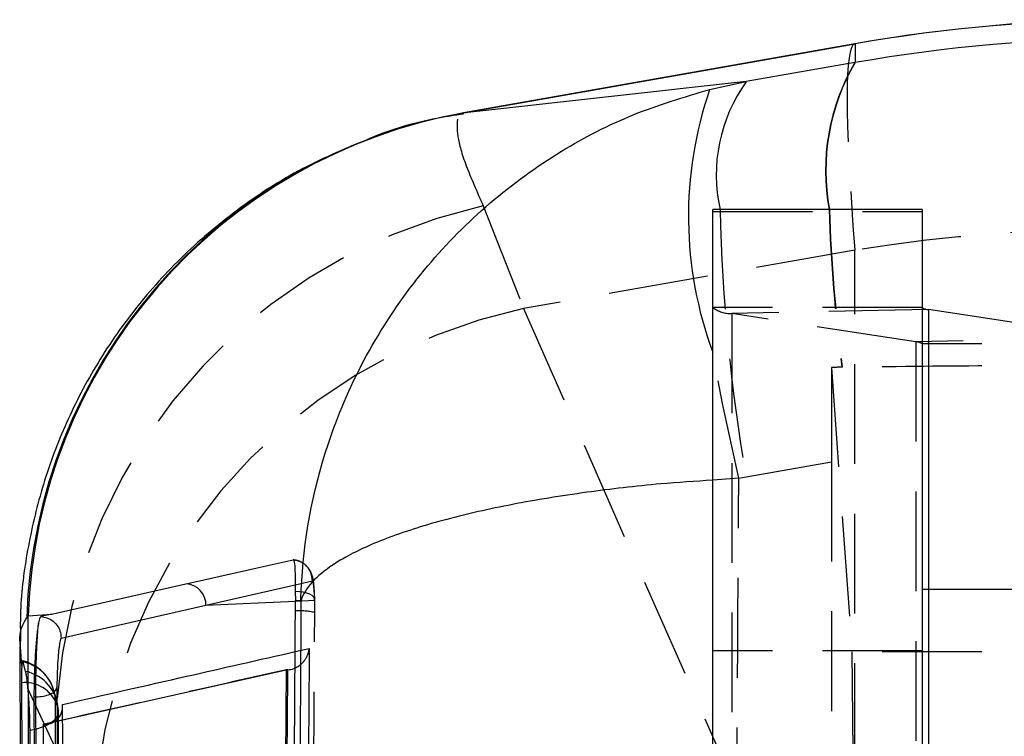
# Model space of a CAD drawing. Extents: x 35 to 288, y 10 to 210.
# Tile 31 of 37: x 262 to 272, y 196 to 203. Entities that reach past the tile are written whole.
import ezdxf

# ---------------------------------------------------------------- set-up
doc = ezdxf.new("R2010")
doc.units = 0
doc.header["$LTSCALE"] = 0.75
doc.linetypes.add('HIDDEN', pattern=[1.905, 1.27, -0.635])
doc.layers.get('0').update_dxf_attribs({"linetype": 'CONTINUOUS'})

msp = doc.modelspace()

# ---------------------------------------------------------------- linework, layer by layer
at = {"color": 7, "linetype": 'CONTINUOUS'}
for p, q in [((270.44, 202.878), (266.7017, 202.2188)), ((266.7065, 202.2194), (270.4432, 202.8783)), ((270.4432, 202.8783), (270.4432, 202.6996)), ((270.4408, 202.6992), (269.4027, 202.5173)), ((270.4408, 202.6992), (270.4432, 202.6996)), ((269.4027, 202.5173), (266.7159, 202.2204)), ((269.0537, 202.4431), (269.4027, 202.5173)), ((266.7159, 202.2204), (266.7065, 202.2194)), ((271.0837, 201.2962), (269.0837, 201.2962)), ((269.0837, 192.6348), (269.0837, 201.2962)), ((271.0837, 201.2962), (271.0837, 192.6348)), ((271.1441, 200.3414), (271.1441, 187.3619)), ((272.9028, 200.0698), (271.1441, 200.3414)), ((265.0945, 197.6471), (265.0953, 197.5604)), ((265.0953, 197.5604), (265.1482, 197.5621)), ((265.0954, 197.4603), (265.0953, 197.5604)), ((264.2414, 197.5126), (262.8571, 197.1968)), ((262.5284, 197.3969), (262.5409, 197.4145)), ((262.5409, 197.4145), (262.7681, 197.431)), ((262.7681, 197.431), (262.6629, 197.4071)), ((262.4614, 197.1226), (262.4935, 187.3124)), ((262.6882, 196.3787), (265.0079, 196.8987)), ((265.0079, 196.8987), (264.9545, 190.4985)), ((265.0094, 196.8987), (265.0079, 196.8987)), ((265.0237, 196.8992), (265.0094, 196.8987)), ((262.5978, 196.6406), (262.6419, 188.3985)), ((262.615, 196.6406), (262.5978, 196.6406)), ((262.6602, 188.3985), (262.615, 196.6406))]:
    msp.add_line(p, q, dxfattribs=at)
at = {"color": 7, "linetype": 'HIDDEN'}
for p, q in [((266.7065, 202.2194), (266.7024, 202.2154)), ((266.8907, 201.3302), (267.2761, 200.3506)), ((269.0837, 201.2772), (271.0837, 201.2772)), ((270.44, 200.9085), (267.2761, 200.3506)), ((270.44, 196.0087), (270.44, 200.9085)), ((267.2761, 200.3506), (269.2337, 195.9176)), ((271.0837, 200.3606), (269.0837, 200.3606)), ((271.1441, 200.3414), (269.2647, 200.3029)), ((269.2647, 200.3029), (269.2647, 187.3235)), ((271.0234, 200.0314), (269.2647, 200.3029)), ((272.9028, 200.0698), (271.0234, 200.0314)), ((271.0234, 200.0314), (271.0234, 187.0519)), ((273.0837, 200.0121), (271.0837, 200.0121)), ((270.2172, 199.7876), (270.4129, 197.072)), ((270.3202, 199.7889), (270.3169, 199.7889)), ((269.4019, 198.7436), (270.2167, 198.8864)), ((270.2167, 198.8864), (270.2167, 188.0875)), ((269.3309, 198.7286), (269.0837, 198.7107)), ((269.3309, 198.7286), (269.4019, 198.7436)), ((265.2585, 197.7451), (265.0939, 197.7074)), ((271.0837, 197.6698), (273.0837, 197.6698)), ((265.2799, 197.5598), (265.0953, 197.5514)), ((262.4679, 197.2171), (262.4672, 197.1194)), ((262.4811, 196.9372), (262.4688, 197.1226)), ((265.0928, 197.0722), (265.2274, 197.1027)), ((271.0837, 197.0792), (269.0837, 197.0792)), ((270.4129, 197.072), (270.4411, 193.8747)), ((273.0837, 197.072), (270.4129, 197.072)), ((262.5181, 196.8837), (262.4935, 196.9742)), ((262.8047, 196.1506), (262.5403, 196.7207)), ((262.803, 196.6012), (262.8281, 196.5154)), ((262.6946, 196.3787), (262.6882, 196.3787))]:
    msp.add_line(p, q, dxfattribs=at)
at = {"color": 8, "linetype": 'CONTINUOUS'}
for p, q in [((265.0939, 197.7074), (264.2414, 197.5126)), ((265.0953, 197.5514), (264.2414, 197.5126)), ((262.8172, 196.7285), (262.8188, 196.4261))]:
    msp.add_line(p, q, dxfattribs=at)
at = {"color": 7, "linetype": 'HIDDEN', "flags": 128}
for points in [[(269.3309, 198.7286), (269.1766, 199.4416), (269.0837, 199.9329)], [(265.2799, 197.5598), (265.279, 197.5763), (265.2705, 197.5924), (265.2547, 197.6072), (265.2321, 197.6204), (265.2036, 197.6313), (265.1703, 197.6396), (265.1334, 197.6449), (265.0945, 197.6471)], [(262.4786, 196.776), (262.4804, 196.0644), (262.4875, 193.198), (262.5022, 187.5895)], [(262.8237, 187.4136), (262.822, 188.1302), (262.8153, 190.997), (262.803, 196.6012)], [(262.8281, 196.5154), (262.828, 196.4842), (262.8171, 196.4534), (262.7957, 196.4239), (262.7644, 196.3964), (262.724, 196.3716), (262.6756, 196.3503), (262.6205, 196.3329), (262.5601, 196.3199)], [(262.8281, 196.5154), (262.8294, 195.7987), (262.8348, 192.932), (262.8459, 187.3213)], [(262.5746, 187.1268), (262.5734, 187.8323), (262.5687, 190.6987), (262.5601, 196.3199)]]:
    msp.add_lwpolyline(points, dxfattribs=at)
at = {"color": 7, "linetype": 'CONTINUOUS', "flags": 128}
for points in [[(264.0487, 197.7203), (264.0788, 197.7271), (264.2094, 197.7564), (264.7319, 197.8733), (265.0739, 197.9495)], [(262.7681, 197.431), (262.8233, 197.4436), (263.3461, 197.562), (264.0487, 197.7203)]]:
    msp.add_lwpolyline(points, dxfattribs=at)
at = {"color": 7, "linetype": 'CONTINUOUS'}
for centre, radius, start, end in [((273.0837, 187.8843), 15.225, 80.00125, 100.00177), ((273.0837, 187.8838), 15.2253, 80.01272, 99.98728), ((267.5922, 197.2309), 5.0666, 100.06843, 178.12212), ((267.6024, 197.2339), 5.0647, 100.08061, 177.95655), ((271.1403, 200.4338), 0.0925, 232.30329, 272.33981), ((264.0384, 197.5175), 0.2031, 358.61683, 87.09004)]:
    msp.add_arc(centre, radius, start, end, dxfattribs=at)
at = {"color": 8, "linetype": 'CONTINUOUS'}
for centre, radius, start, end in [((272.2096, 201.6653), 2.0488, 149.69131, 190.3779), ((272.2148, 201.666), 2.0511, 149.7392, 190.38724), ((270.6454, 201.6267), 1.5289, 144.37343, 192.48655), ((272.5834, 201.23), 3.7323, 161.03384, 200.3369)]:
    msp.add_arc(centre, radius, start, end, dxfattribs=at)
at = {"color": 7, "linetype": 'HIDDEN'}
for centre, radius, start, end in [((268.0198, 196.2379), 5.2159, 102.50288, 180.9591), ((286.3073, 201.6819), 17.1589, 181.28802, 189.85999), ((286.3407, 201.8504), 16.1559, 181.96594, 187.3311), ((286.3685, 201.855), 16.1807, 181.97903, 187.33585), ((273.0837, 184.0666), 17.0481, 81.07864, 98.92136), ((268.3722, 195.2605), 5.2068, 102.15282, 177.84977), ((269.2533, 200.58), 0.2773, 232.3025, 272.34058), ((271.0272, 199.939), 0.0925, 52.30281, 92.34024), ((265.1413, 196.8588), 0.6033, 76.62071, 94.35748), ((262.3978, 196.5887), 0.406, 14.69047, 76.92101), ((262.4121, 196.5917), 0.3911, 1.39853, 77.98203), ((262.4416, 196.5047), 0.3866, 1.58851, 78.59504), ((262.5089, 196.4438), 0.3336, 28.16412, 95.20818), ((262.4234, 196.4996), 0.406, 0.10225, 17.25302)]:
    msp.add_arc(centre, radius, start, end, dxfattribs=at)
at = {"color": 7, "linetype": 'CONTINUOUS'}
for centre, major_axis, ratio, start_param, end_param in [((273.0837, 187.7599), (15.225, 0), 0.99636, 1.396483, 1.74511), ((273.0837, 184.6377), (-2.6431, 18.2404), 0.034321, 6.279053, 6.284237)]:
    msp.add_ellipse(centre, major_axis=major_axis, ratio=ratio, start_param=start_param, end_param=end_param, dxfattribs=at)
at = {"color": 7, "linetype": 'HIDDEN'}
for centre, major_axis, ratio, start_param, end_param in [((273.0837, 184.6377), (-2.6431, 18.2404), 0.034321, 0.001052, 0.464055), ((270.2347, 198.5413), (-0.0015, 4.1216), 0.004346, 1.263598, 1.486968), ((276.3307, 199.6095), (24.9668, 0.2606), 0.009994, 1.813956, 1.81807)]:
    msp.add_ellipse(centre, major_axis=major_axis, ratio=ratio, start_param=start_param, end_param=end_param, dxfattribs=at)
at = {"color": 7, "linetype": 'CONTINUOUS'}
for points, knots in [([(265.1482, 197.5621), (265.1483, 197.5669), (265.1603, 198.0372), (265.2565, 198.6163), (265.5374, 199.4328), (265.8361, 200.0553), (266.3348, 200.7643), (266.9394, 201.3739), (267.6057, 201.8562), (268.3155, 202.2234), (268.8076, 202.3698), (269.0537, 202.4431)], [0, 0, 0, 0, 0.0021841, 0.2127376, 0.2603334, 0.3906353, 0.5209278, 0.6464052, 0.7718726, 0.8859389, 1, 1, 1, 1]), ([(265.7292, 201.94), (265.5533, 201.867), (265.1495, 201.6995), (264.5759, 201.3351), (264.025, 200.8757), (263.5596, 200.361), (263.1791, 199.8087), (262.8825, 199.2312), (262.6656, 198.6404), (262.5293, 198.049), (262.4653, 197.5715), (262.4673, 197.2986), (262.4679, 197.2171)], [0, 0, 0, 0, 0.093188, 0.21387, 0.330513, 0.443111, 0.552167, 0.658042, 0.760987, 0.861132, 0.958534, 1, 1, 1, 1]), ([(265.0739, 197.9495), (265.078, 197.9451), (265.0863, 197.936), (265.0918, 197.8512), (265.0936, 197.7461), (265.0943, 197.6706), (265.0945, 197.6471)], [0, 0, 0, 0, 0.284203, 0.575998, 0.86782, 1, 1, 1, 1]), ([(265.1482, 197.5621), (265.1406, 196.1329), (265.1253, 193.2871), (265.1069, 190.4416), (265.0977, 189.0252)], [0, 0, 0, 0, 0.502233, 1, 1, 1, 1]), ([(262.5846, 187.8142), (262.5758, 189.669), (262.5607, 192.8685), (262.5467, 196.0693), (262.5409, 197.4145)], [0, 0, 0, 0, 0.579719, 1, 1, 1, 1]), ([(262.6629, 197.4071), (262.6577, 197.4006), (262.6508, 197.392), (262.6437, 197.3568), (262.642, 197.3485)], [0, 0, 0, 0, 0.76572, 1, 1, 1, 1]), ([(262.6629, 197.4071), (262.6827, 197.4046), (262.7251, 197.3991), (262.7832, 197.3658), (262.8238, 197.3204), (262.8524, 197.2632), (262.8553, 197.2225), (262.8571, 197.1968)], [0, 0, 0, 0, 0.1889575, 0.4028092, 0.6180409, 0.7591418, 1, 1, 1, 1]), ([(265.0439, 190.0361), (265.0449, 190.1712), (265.0502, 190.8466), (265.0688, 193.3213), (265.0839, 195.661), (265.0954, 197.4603)], [0, 0, 0, 0, 0.054586, 0.272931, 1, 1, 1, 1]), ([(262.642, 197.3485), (262.6392, 197.332), (262.6312, 197.2856), (262.6188, 197.1708), (262.607, 197.0063), (262.5994, 196.8277), (262.5976, 196.7055), (262.5978, 196.6472), (262.5978, 196.6408)], [0, 0, 0, 0, 0.118153, 0.332703, 0.546984, 0.760674, 0.97371, 1, 1, 1, 1]), ([(262.615, 196.6409), (262.6152, 196.6954), (262.6155, 196.8045), (262.6199, 196.9848), (262.6268, 197.151), (262.6346, 197.2762), (262.6399, 197.3276), (262.642, 197.3485)], [0, 0, 0, 0, 0.213215, 0.427064, 0.640145, 0.853697, 1, 1, 1, 1]), ([(262.8571, 197.1968), (262.8569, 197.1967), (262.8538, 197.196), (262.8473, 197.1807), (262.8377, 197.1245), (262.829, 197.0405), (262.8221, 196.9386), (262.8177, 196.8285), (262.8174, 196.7618), (262.8172, 196.7285)], [0, 0, 0, 0, 0.011444, 0.176797, 0.341933, 0.506668, 0.670985, 0.835827, 1, 1, 1, 1]), ([(265.0237, 196.8992), (265.0432, 196.9014), (265.0678, 196.9043), (265.0877, 196.915), (265.0918, 196.9172)], [0, 0, 0, 0, 0.795905, 1, 1, 1, 1]), ([(264.9719, 190.4976), (264.9719, 190.4979), (264.9809, 191.5654), (264.9999, 193.6991), (265.0157, 195.8327), (265.0237, 196.899), (265.0237, 196.8992)], [0, 0, 0, 0, 0.000156, 0.50028, 0.999922, 1, 1, 1, 1]), ([(262.615, 196.6411), (262.6401, 196.6425), (262.6903, 196.6452), (262.7549, 196.6651), (262.8025, 196.6935), (262.8123, 196.7167), (262.8172, 196.7283)], [0, 0, 0, 0, 0.250001, 0.500005, 0.750013, 1, 1, 1, 1]), ([(262.7759, 196.397), (262.7908, 196.4058), (262.8351, 196.4318), (262.8663, 196.4916), (262.8726, 196.5413), (262.8701, 196.5676), (262.87, 196.5681)], [0, 0, 0, 0, 0.196031, 0.581285, 0.991816, 1, 1, 1, 1]), ([(262.7318, 189.1802), (262.7314, 189.2463), (262.7279, 189.7902), (262.713, 192.1897), (262.6992, 194.5231), (262.6882, 196.3787)], [0, 0, 0, 0, 0.027574, 0.226656, 1, 1, 1, 1])]:
    msp.add_open_spline(points, degree=3, knots=knots, dxfattribs=at)
at = {"color": 7, "linetype": 'HIDDEN'}
for points, knots in [([(266.7031, 202.2079), (266.6177, 202.1951), (266.3157, 202.1496), (265.9869, 202.0565), (265.7575, 201.9528), (265.7292, 201.94)], [0, 0, 0, 0, 0.256607, 0.908087, 1, 1, 1, 1]), ([(266.6437, 202.1575), (266.6404, 202.109), (266.6337, 202.0105), (266.7122, 201.7334), (266.8312, 201.4646), (266.8907, 201.3302)], [0, 0, 0, 0, 0.326478, 0.663243, 1, 1, 1, 1]), ([(273.0837, 199.8064), (272.6219, 199.8056), (271.6932, 199.8042), (270.7795, 199.794), (270.3202, 199.7889)], [0, 0, 0, 0, 0.497279, 1, 1, 1, 1]), ([(269.2623, 188.2513), (269.2751, 190.0004), (269.3008, 193.4929), (269.3209, 196.9853), (269.3309, 198.7286)], [0, 0, 0, 0, 0.500831, 1, 1, 1, 1]), ([(265.2585, 197.7451), (265.2557, 197.7718), (265.2501, 197.8254), (265.2034, 197.8934), (265.1412, 197.9373), (265.0944, 197.9458), (265.0739, 197.9495)], [0, 0, 0, 0, 0.2645266, 0.5290539, 0.7935831, 1, 1, 1, 1]), ([(265.2804, 197.567), (265.2804, 197.5674), (265.2802, 197.6172), (265.2732, 197.7014), (265.2684, 197.7667), (265.2434, 197.8353), (265.2138, 197.8815), (265.1656, 197.923), (265.1149, 197.9456), (265.0828, 197.9478), (265.0747, 197.9484)], [0, 0, 0, 0, 0.00227, 0.260479, 0.540518, 0.627756, 0.721716, 0.83326, 0.95818, 1, 1, 1, 1]), ([(265.2799, 197.5598), (265.2795, 197.573), (265.2781, 197.6181), (265.274, 197.6824), (265.267, 197.7362), (265.2613, 197.7421), (265.2585, 197.7451)], [0, 0, 0, 0, 0.121275, 0.413487, 0.707088, 1, 1, 1, 1]), ([(265.2809, 197.4457), (265.2809, 197.48), (265.2808, 197.5193), (265.28, 197.5552), (265.2799, 197.5598)], [0, 0, 0, 0, 0.872725, 1, 1, 1, 1]), ([(265.2269, 190.0214), (265.228, 190.1565), (265.2335, 190.8319), (265.253, 193.3067), (265.2688, 195.6464), (265.2809, 197.4457)], [0, 0, 0, 0, 0.054587, 0.272933, 1, 1, 1, 1]), ([(265.0918, 196.9172), (265.1041, 196.9228), (265.1406, 196.9396), (265.1894, 196.9895), (265.2186, 197.0479), (265.2262, 197.0887), (265.2274, 197.102), (265.2274, 197.1027)], [0, 0, 0, 0, 0.144531, 0.429901, 0.814587, 0.990198, 1, 1, 1, 1]), ([(265.2274, 197.1027), (265.219, 195.9717), (265.2021, 193.7053), (265.1822, 191.439), (265.1722, 190.3036)], [0, 0, 0, 0, 0.499048, 1, 1, 1, 1]), ([(262.4811, 196.9372), (262.4804, 196.9185), (262.4788, 196.8772), (262.4787, 196.8119), (262.4786, 196.776)], [0, 0, 0, 0, 0.4504832, 1, 1, 1, 1]), ([(262.4891, 196.9802), (262.4884, 196.9815), (262.4854, 196.9874), (262.4827, 196.9654), (262.4814, 196.9414), (262.4811, 196.9372)], [0, 0, 0, 0, 0.193956, 0.858403, 1, 1, 1, 1]), ([(262.5403, 196.7207), (262.5368, 196.7549), (262.5299, 196.8232), (262.5225, 196.8676), (262.5187, 196.8815), (262.5181, 196.8837)], [0, 0, 0, 0, 0.457267, 0.914446, 1, 1, 1, 1]), ([(265.0094, 196.8987), (264.6256, 196.8125), (263.8571, 196.6401), (263.0813, 196.4672), (262.6947, 196.3787), (262.6946, 196.3787)], [0, 0, 0, 0, 0.499409, 0.999939, 1, 1, 1, 1]), ([(262.5601, 196.3199), (262.5597, 196.3587), (262.5588, 196.4384), (262.5523, 196.5715), (262.5454, 196.6662), (262.5411, 196.7121), (262.5403, 196.7207)], [0, 0, 0, 0, 0.29763, 0.61261, 0.927287, 1, 1, 1, 1]), ([(262.8121, 196.6185), (262.8059, 196.6378), (262.7969, 196.6655), (262.7934, 196.6827), (262.7924, 196.6879)], [0, 0, 0, 0, 0.700535, 1, 1, 1, 1]), ([(262.9146, 188.9837), (262.9139, 189.0962), (262.9103, 189.6864), (262.895, 192.2146), (262.8811, 194.6302), (262.87, 196.5681)], [0, 0, 0, 0, 0.044497, 0.233463, 1, 1, 1, 1]), ([(262.8471, 187.3078), (262.8449, 188.3717), (262.8385, 191.4359), (262.8334, 194.5001), (262.8301, 196.5003)], [0, 0, 0, 0, 0.347219, 1, 1, 1, 1]), ([(262.6946, 196.3787), (262.7073, 196.3795), (262.7361, 196.3813), (262.7641, 196.3891), (262.7747, 196.3962), (262.7759, 196.397)], [0, 0, 0, 0, 0.41238, 0.934817, 1, 1, 1, 1]), ([(262.8188, 196.4261), (262.8189, 196.4074), (262.8215, 195.9111), (262.8343, 193.5038), (262.8475, 191.0874), (262.8585, 189.1487), (262.8587, 189.121)], [0, 0, 0, 0, 0.007654, 0.203846, 0.988613, 1, 1, 1, 1])]:
    msp.add_open_spline(points, degree=3, knots=knots, dxfattribs=at)
at = {"color": 8, "linetype": 'CONTINUOUS'}
for points, knots in [([(269.0837, 198.7107), (268.9169, 198.6997), (268.5002, 198.6723), (267.8494, 198.5953), (267.155, 198.4826), (266.5159, 198.3376), (265.9769, 198.1677), (265.643, 198.0175), (265.316, 197.8195), (265.1871, 197.6784), (265.1486, 197.5633), (265.1482, 197.5621)], [0, 0, 0, 0, 0.0791508, 0.1977102, 0.3281217, 0.4585432, 0.5939647, 0.7293961, 0.7788791, 0.9977304, 1, 1, 1, 1]), ([(262.4688, 197.1226), (262.466, 197.1506), (262.4541, 197.2709), (262.4961, 197.3422), (262.5284, 197.3969)], [0, 0, 0, 0, 0.2321552, 1, 1, 1, 1]), ([(262.87, 196.5681), (263.2667, 196.6581), (264.0103, 196.8269), (264.7484, 196.9941), (265.0928, 197.0722)], [0, 0, 0, 0, 0.53343, 1, 1, 1, 1])]:
    msp.add_open_spline(points, degree=3, knots=knots, dxfattribs=at)

doc.saveas('drawing.dxf')
